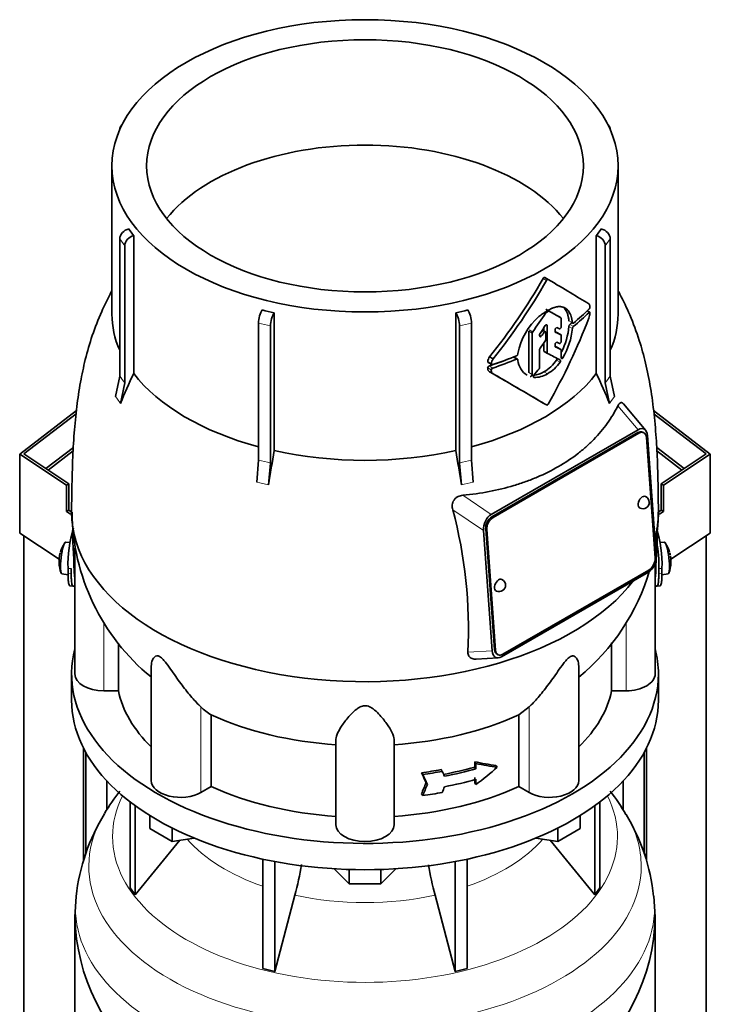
# Model space of a CAD drawing. Header units: millimetres. Extents: x -304 to -45, y -520 to 1050.
# Tile 11 of 31: x -91 to -48, y -15 to 46. Entities that reach past the tile are written whole.
import ezdxf

# ---------------------------------------------------------------- set-up
doc = ezdxf.new("R2010")
doc.units = ezdxf.units.MM
for name, color, linetype in [('M5X8_UNI7687', 7, 'Continuous'), ('MID_134-20', 7, 'Continuous'), ('VSI134_DIFFUSORE', 7, 'Continuous'), ('VSI134_TERMINALE', 7, 'Continuous'), ('VSI134_TESTATA', 7, 'Continuous')]:
    doc.layers.add(name, color=color, linetype=linetype)

# ---------------------------------------------------------------- blocks, each defined once
blk = doc.blocks.new('SE4')
at = {"layer": 'M5X8_UNI7687', "color": 7, "linetype": 'Continuous', "lineweight": 35}
for p, q in [((-87.392, 13.318), (-87.653, 13.342)), ((-50.527, 13.342), (-50.787, 13.318)), ((-87.894, 11.385), (-87.509, 11.327)), ((-50.672, 11.326), (-50.286, 11.385))]:
    blk.add_line(p, q, dxfattribs=at)
for centre, radius, start, end in [((-86.071, 12.155), 2, 144.98731, 163.30433), ((-52.109, 12.155), 2, 16.69567, 35.01269), ((-86.071, 12.155), 2, 166.47221, 175.0433), ((-52.109, 12.155), 2, 11.87974, 13.52779), ((23.111, 23.466), 74.068, 188.50644, 188.61408), ((-86.071, 12.155), 2, 182.72487, 201.02002), ((-52.109, 12.155), 2, 338.97998, 357.27513)]:
    blk.add_arc(centre, radius, start, end, dxfattribs=at)
for centre, major_axis, ratio, start_param, end_param in [((-87.773, 12.364), (0.12, 0.979), 0.169759, 0.004788, 3.136805), ((-50.407, 12.364), (0.12, -0.979), 0.169759, 0.004788, 3.136805), ((-86.375, 12.554), (-1.472, -1.124), 0.747167, 5.690056, 5.839748), ((-86.073, 12.13), (1.989, -0.211), 0.589949, 3.115062, 3.229621), ((-86.067, 12.173), (1.956, -0.416), 0.810411, 3.076577, 3.120069), ((-52.113, 12.173), (-1.956, -0.416), 0.810411, 3.163117, 3.206609), ((-52.107, 12.13), (-1.989, -0.211), 0.589949, 3.053564, 3.168123), ((-51.805, 12.554), (1.472, -1.124), 0.747167, 0.443437, 0.593129)]:
    blk.add_ellipse(centre, major_axis=major_axis, ratio=ratio, start_param=start_param, end_param=end_param, dxfattribs=at)
at = {"layer": 'MID_134-20', "color": 7, "linetype": 'Continuous', "lineweight": 35}
for p, q in [((-87.179, 19.215), (-88.882, 17.911)), ((-88.748, 17.821), (-87.191, 19.014)), ((-50.998, 19.213), (-49.298, 17.911)), ((-49.432, 17.821), (-50.988, 19.013)), ((-90.252, 13.745), (-90.252, -462.341)), ((-47.928, -462.341), (-47.928, 13.745)), ((-86.551, -6.453), (-86.551, 0.575)), ((-86.4, -6), (-86.4, 0.294)), ((-51.78, 0.294), (-51.78, -5.981)), ((-51.629, 0.575), (-51.629, -6.397)), ((-85.097, -3.256), (-85.097, -1.462)), ((-53.083, -1.462), (-53.083, -3.231))]:
    blk.add_line(p, q, dxfattribs=at)
at = {"layer": 'VSI134_DIFFUSORE', "color": 7, "linetype": 'Continuous', "lineweight": 35}
for p, q in [((-87.29, 5.172), (-87.29, 3.539)), ((-50.89, 3.539), (-50.89, 5.172)), ((-83.656, -2.761), (-83.656, -8.097)), ((-83.349, -2.991), (-83.349, -8.524)), ((-54.831, -2.991), (-54.831, -8.524)), ((-54.524, -2.761), (-54.524, -8.097)), ((-82.441, -4.413), (-82.441, -3.602)), ((-55.739, -4.413), (-55.739, -3.602)), ((-81.053, -5.215), (-82.441, -4.413)), ((-81.053, -5.215), (-81.053, -4.38)), ((-57.127, -5.215), (-57.127, -4.38)), ((-55.739, -4.413), (-57.127, -5.215)), ((-83.349, -8.524), (-80.577, -5.141)), ((-79.688, -5.003), (-81.053, -5.215)), ((-57.127, -5.215), (-58.492, -5.003)), ((-57.603, -5.141), (-54.831, -8.524)), ((-75.429, -6.311), (-75.429, -13.096)), ((-74.69, -6.459), (-74.69, -13.273)), ((-63.49, -6.459), (-63.49, -13.273)), ((-62.751, -6.311), (-62.751, -13.096)), ((-70.071, -7.841), (-71.002, -6.911)), ((-70.071, -7.841), (-70.071, -6.954)), ((-67.178, -6.911), (-68.108, -7.841)), ((-68.108, -7.841), (-68.108, -6.954)), ((-68.108, -7.841), (-70.071, -7.841)), ((-83.656, -8.097), (-83.349, -8.524)), ((-74.69, -13.273), (-73.435, -8.549)), ((-64.745, -8.549), (-63.49, -13.273)), ((-54.831, -8.524), (-54.524, -8.097)), ((-87.003, -8.622), (-87.08, -9.899)), ((-51.091, -9.897), (-51.182, -8.617)), ((-87.09, -9.895), (-87.09, -18.507)), ((-51.09, -18.507), (-51.09, -9.895)), ((-75.429, -13.096), (-74.69, -13.273)), ((-63.49, -13.273), (-62.751, -13.096))]:
    blk.add_line(p, q, dxfattribs=at)
for centre, radius, start, end in [((-73.732, -10.324), 13.394, 142.1051, 149.26268), ((-64.534, -10.411), 13.513, 30.58682, 37.97159), ((-74.638, -10.018), 12.454, 148.4061, 173.55414), ((-63.119, -9.802), 11.987, 5.71459, 31.51777), ((-91.404, -3.686), 18.615, 344.85704, 350.84628), ((-47.039, -3.728), 18.351, 189.19112, 195.23149), ((-74.85, -9.66), 12.233, 181.1201, 232.08552), ((-63.347, -9.641), 12.259, 307.92859, 358.8052)]:
    blk.add_arc(centre, radius, start, end, dxfattribs=at)
for centre, major_axis, start_param, end_param in [((-69.09, 5.172), (18.2, 0), 2.993207, 6.283185), ((-69.09, 5.172), (18.2, 0), 0, 0.148386), ((-69.09, 3.539), (-18.2, 0), 0, 3.141593)]:
    blk.add_ellipse(centre, major_axis=major_axis, ratio=0.57735, start_param=start_param, end_param=end_param, dxfattribs=at)
at = {"layer": 'VSI134_DIFFUSORE', "color": 4, "linetype": 'Continuous', "lineweight": 9}
for centre, major_axis, start_param, end_param in [((-69.09, -4.913), (-15.66, 0), 0, 3.425204), ((-69.09, -4.913), (-15.66, 0), 5.999574, 6.283185), ((-69.09, -6.752), (17.133, 0), 2.808247, 6.283185), ((-69.09, -6.752), (17.133, 0), 0, 0.329689), ((-69.09, -1.89), (-12.326, 0), 0.463231, 1.030574), ((-69.09, -1.89), (12.326, 0), 5.252612, 5.819954), ((-69.09, -1.89), (-12.326, 0), 1.210556, 1.931037), ((-69.09, -9.303), (-17.966, 0), 0, 3.208832), ((-69.09, -9.303), (-17.966, 0), 6.216742, 6.283185)]:
    blk.add_ellipse(centre, major_axis=major_axis, ratio=0.57735, start_param=start_param, end_param=end_param, dxfattribs=at)
at = {"layer": 'VSI134_TERMINALE', "color": 7, "linetype": 'Continuous', "lineweight": 35}
for p, q in [((-90.509, 18.815), (-86.991, 21.511)), ((-51.189, 21.511), (-47.671, 18.815)), ((-87.011, 21.303), (-90.252, 18.82)), ((-47.928, 18.82), (-51.16, 21.297)), ((-87.604, 16.885), (-90.509, 18.815)), ((-90.509, 13.916), (-90.509, 18.815)), ((-90.252, 18.82), (-87.462, 16.967)), ((-50.718, 16.967), (-47.928, 18.82)), ((-47.671, 18.815), (-50.576, 16.885)), ((-47.671, 13.916), (-47.671, 18.815)), ((-87.604, 16.885), (-87.462, 16.967)), ((-87.604, 16.885), (-87.604, 15.252)), ((-87.462, 16.967), (-87.462, 15.334)), ((-50.718, 16.967), (-50.718, 15.334)), ((-50.718, 16.967), (-50.576, 16.885)), ((-50.576, 16.885), (-50.576, 15.252)), ((-87.604, 15.252), (-87.462, 15.334)), ((-87.288, 15.219), (-87.462, 15.334)), ((-50.892, 15.219), (-50.718, 15.334)), ((-50.718, 15.334), (-50.576, 15.252)), ((-87.356, 15.088), (-87.604, 15.252)), ((-50.824, 15.088), (-50.576, 15.252)), ((-88.065, 12.293), (-90.509, 13.916)), ((-47.671, 13.916), (-50.115, 12.293)), ((-87.51, 11.398), (-87.51, 11.724)), ((-87.312, 11.382), (-87.312, 11.708)), ((-50.868, 11.382), (-50.868, 11.708)), ((-50.67, 11.398), (-50.67, 11.724)), ((-87.389, 10.631), (-87.191, 10.615)), ((-50.989, 10.615), (-50.791, 10.631))]:
    blk.add_line(p, q, dxfattribs=at)
at = {"layer": 'VSI134_TERMINALE', "color": 4, "linetype": 'Continuous', "lineweight": 9}
for p, q in [((-87.51, 11.724), (-87.312, 11.708)), ((-50.868, 11.708), (-50.67, 11.724)), ((-87.312, 11.382), (-87.51, 11.398)), ((-50.67, 11.398), (-50.868, 11.382))]:
    blk.add_line(p, q, dxfattribs=at)
at = {"layer": 'VSI134_TERMINALE', "color": 7, "linetype": 'Continuous', "lineweight": 35}
for centre, radius, start, end in [((-80.101, 11.993), 7.414, 162.55288, 182.07852), ((-58.392, 11.951), 7.726, 358.31893, 17.04967), ((-58.243, 11.979), 7.38, 357.89662, 10.83328)]:
    blk.add_arc(centre, radius, start, end, dxfattribs=at)
for points, knots in [([(-87.391, 10.631), (-87.405, 10.633), (-87.418, 10.642), (-87.443, 10.679), (-87.455, 10.711), (-87.47, 10.775), (-87.475, 10.799), (-87.483, 10.852), (-87.491, 10.91), (-87.497, 10.977), (-87.501, 11.05), (-87.504, 11.089), (-87.508, 11.211), (-87.51, 11.3), (-87.51, 11.398)], [0.3962895, 0.3962895, 0.3962895, 0.3962895, 0.5, 0.5, 0.625, 0.625, 0.6875, 0.6875, 0.75, 0.8125, 0.8125, 0.875, 0.875, 1, 1, 1, 1]), ([(-87.312, 11.382), (-87.312, 11.284), (-87.31, 11.196), (-87.306, 11.074), (-87.304, 11.036), (-87.299, 10.963), (-87.296, 10.929), (-87.286, 10.834), (-87.278, 10.781), (-87.257, 10.696), (-87.245, 10.664), (-87.217, 10.623), (-87.202, 10.613), (-87.175, 10.617), (-87.165, 10.621), (-87.146, 10.634), (-87.125, 10.653), (-87.104, 10.682), (-87.093, 10.699)], [0, 0, 0, 0, 0.125, 0.125, 0.1875, 0.1875, 0.25, 0.25, 0.375, 0.375, 0.5, 0.5, 0.625, 0.625, 0.6875, 0.6875, 0.75, 0.8096651, 0.8096651, 0.8096651, 0.8096651]), ([(-51.088, 10.701), (-51.077, 10.684), (-51.066, 10.669), (-51.034, 10.632), (-51.014, 10.618), (-50.979, 10.613), (-50.963, 10.622), (-50.935, 10.663), (-50.923, 10.695), (-50.908, 10.759), (-50.903, 10.783), (-50.895, 10.836), (-50.887, 10.894), (-50.881, 10.961), (-50.877, 11.034), (-50.874, 11.073), (-50.87, 11.195), (-50.868, 11.284), (-50.868, 11.382)], [0.189779, 0.189779, 0.189779, 0.189779, 0.25, 0.25, 0.375, 0.375, 0.5, 0.5, 0.625, 0.625, 0.6875, 0.6875, 0.75, 0.8125, 0.8125, 0.875, 0.875, 1, 1, 1, 1]), ([(-50.67, 11.398), (-50.67, 11.3), (-50.672, 11.212), (-50.676, 11.09), (-50.678, 11.052), (-50.683, 10.979), (-50.686, 10.945), (-50.696, 10.85), (-50.704, 10.797), (-50.725, 10.712), (-50.737, 10.68), (-50.762, 10.642), (-50.775, 10.632), (-50.79, 10.631)], [0, 0, 0, 0, 0.125, 0.125, 0.1875, 0.1875, 0.25, 0.25, 0.375, 0.375, 0.5, 0.5, 0.6059848, 0.6059848, 0.6059848, 0.6059848])]:
    blk.add_open_spline(points, degree=3, knots=knots, dxfattribs=at)
at = {"layer": 'VSI134_TESTATA', "color": 7, "linetype": 'Continuous', "lineweight": 35}
for p, q in [((-84.113, 39.321), (-84.235, 39.151)), ((-53.944, 39.151), (-54.066, 39.321)), ((-84.302, 38.934), (-84.302, 38.93)), ((-53.878, 38.93), (-53.878, 38.934)), ((-84.79, 36.689), (-84.79, 27.488)), ((-53.39, 27.488), (-53.39, 36.689)), ((-84.302, 23.648), (-84.302, 32.158)), ((-83.437, 32.354), (-83.437, 23.807)), ((-54.743, 23.807), (-54.743, 32.354)), ((-53.878, 32.158), (-53.878, 23.648)), ((-83.996, 31.731), (-83.996, 23.221)), ((-54.184, 23.221), (-54.184, 31.731)), ((-57.726, 29.637), (-57.938, 29.759)), ((-74.727, 27.575), (-74.727, 19.028)), ((-63.453, 19.028), (-63.453, 27.575)), ((-55.152, 27.614), (-55.3, 27.699)), ((-75.697, 18.43), (-75.697, 26.939)), ((-62.483, 26.939), (-62.483, 18.43)), ((-56.936, 27.264), (-57.149, 27.387)), ((-56.917, 26.721), (-56.917, 27.219)), ((-74.958, 26.763), (-74.958, 18.253)), ((-63.222, 18.253), (-63.222, 26.763)), ((-58.93, 26.443), (-58.93, 23.872)), ((-58.718, 23.749), (-58.718, 26.32)), ((-57.896, 26.393), (-58.09, 26.505)), ((-58.005, 26.635), (-58.005, 26.456)), ((-57.876, 25.925), (-57.876, 26.348)), ((-57.793, 25.102), (-57.793, 26.784)), ((-57.296, 26.406), (-57.296, 26.521)), ((-56.936, 26.217), (-57.149, 26.34)), ((-58.256, 26.137), (-58.256, 26.221)), ((-58.005, 25.698), (-58.005, 25.225)), ((-56.917, 25.809), (-56.917, 26.172)), ((-59.602, 25.06), (-59.604, 25.023)), ((-58.256, 24.194), (-58.256, 25.301)), ((-57.984, 25.179), (-57.772, 25.056)), ((-57.296, 25.498), (-57.296, 25.612)), ((-56.936, 25.301), (-57.149, 25.424)), ((-56.917, 24.781), (-56.917, 25.256)), ((-61.447, 24.49), (-61.227, 24.363)), ((-61.361, 24.838), (-61.141, 24.711)), ((-59.627, 24.702), (-59.842, 24.826)), ((-59.604, 24.659), (-59.602, 24.623)), ((-61.358, 23.916), (-61.138, 23.789)), ((-84.562, 22.38), (-84.302, 23.648)), ((-83.996, 23.221), (-84.256, 21.954)), ((-53.924, 21.954), (-54.184, 23.221)), ((-53.878, 23.648), (-53.618, 22.38)), ((-51.679, 20.283), (-53.06, 21.926)), ((-61.256, 15.07), (-52.154, 20.325)), ((-51.802, 20.141), (-51.872, 20.175)), ((-52.167, 20.143), (-61.218, 14.917)), ((-52.097, 20.109), (-61.148, 14.884)), ((-51.093, 12.374), (-51.636, 19.845)), ((-51.564, 19.957), (-51.022, 12.488)), ((-75.805, 17.074), (-75.697, 18.43)), ((-62.483, 18.43), (-62.375, 17.074)), ((-74.958, 18.253), (-75.066, 16.898)), ((-63.114, 16.898), (-63.222, 18.253)), ((-61.204, 6.609), (-61.747, 14.079)), ((-61.605, 14.163), (-61.063, 6.692)), ((-61.535, 14.129), (-60.993, 6.658)), ((-87.09, 12.975), (-87.09, 5.172)), ((-60.531, 6.394), (-51.48, 11.619)), ((-51.09, 5.172), (-51.09, 12.039)), ((-51.513, 11.496), (-60.615, 6.241)), ((-84.384, 4.133), (-84.384, 7.079)), ((-53.796, 7.104), (-53.796, 4.133)), ((-62.196, 6.094), (-60.83, 6.171)), ((-60.897, 6.395), (-60.826, 6.362)), ((-82.345, 5.65), (-82.345, -1.442)), ((-55.835, -1.442), (-55.835, 5.646)), ((-84.384, 4.133), (-85.29, 4.133)), ((-52.89, 4.133), (-53.796, 4.133)), ((-58.908, 3.125), (-59.548, 2.632)), ((-78.632, -1.807), (-78.632, 2.632)), ((-59.548, 2.632), (-59.548, -1.807)), ((-70.89, -4.181), (-70.89, 1.121)), ((-67.29, -4.181), (-67.29, 1.121)), ((-62.285, -0.6), (-62.285, -0.273)), ((-62.285, -0.273), (-62.209, -0.38)), ((-62.285, -0.6), (-62.209, -0.707)), ((-62.209, -0.38), (-62.209, -0.707)), ((-60.965, -0.503), (-60.888, -0.611)), ((-65.585, -0.955), (-65.507, -1.063)), ((-64.371, -0.76), (-64.294, -0.867)), ((-78.632, -1.807), (-79.272, -2.177)), ((-65.298, -1.568), (-65.221, -1.675)), ((-62.285, -1.58), (-62.285, -1.253)), ((-62.285, -1.58), (-62.209, -1.686)), ((-62.209, -1.36), (-62.209, -1.686)), ((-58.908, -2.177), (-59.548, -1.807)), ((-65.585, -2.261), (-65.507, -2.369))]:
    blk.add_line(p, q, dxfattribs=at)
at = {"layer": 'VSI134_TESTATA', "color": 4, "linetype": 'Continuous', "lineweight": 9}
for p, q in [((-83.996, 31.731), (-84.302, 32.158)), ((-53.878, 32.158), (-54.184, 31.731)), ((-57.827, 29.579), (-58.039, 29.702)), ((-55.189, 27.601), (-55.322, 27.678)), ((-74.958, 26.763), (-75.697, 26.939)), ((-62.483, 26.939), (-63.222, 26.763)), ((-56.936, 27.264), (-57.149, 27.387)), ((-56.227, 26.962), (-56.441, 27.086)), ((-58.718, 26.32), (-58.93, 26.443)), ((-58.69, 26.397), (-58.903, 26.52)), ((-57.992, 26.346), (-58.14, 26.432)), ((-57.863, 26.825), (-57.793, 26.784)), ((-56.939, 26.218), (-57.152, 26.341)), ((-56.227, 26.61), (-56.441, 26.734)), ((-56.167, 26.729), (-56.382, 26.853)), ((-58.256, 26.205), (-58.137, 26.137)), ((-57.793, 25.102), (-58.005, 25.225)), ((-56.939, 25.303), (-57.151, 25.426)), ((-61.253, 24.422), (-61.473, 24.549)), ((-59.685, 24.702), (-59.897, 24.824)), ((-57.205, 24.631), (-56.993, 24.508)), ((-56.917, 24.849), (-56.812, 24.789)), ((-61.261, 24.035), (-61.481, 24.163)), ((-61.17, 24.148), (-61.391, 24.275)), ((-58.93, 23.872), (-58.718, 23.749)), ((-57.988, 23.915), (-57.776, 23.792)), ((-58.634, 23.584), (-58.609, 23.569)), ((-84.487, 22.283), (-84.562, 22.38)), ((-84.487, 22.283), (-84.256, 21.954)), ((-53.848, 22.067), (-53.924, 21.954)), ((-53.848, 22.067), (-53.618, 22.38)), ((-53.399, 21.807), (-52.154, 20.325)), ((-52.097, 20.109), (-52.167, 20.143)), ((-75.622, 17.038), (-75.805, 17.074)), ((-75.622, 17.038), (-75.066, 16.898)), ((-62.931, 16.949), (-63.114, 16.898)), ((-62.931, 16.949), (-62.375, 17.074)), ((-61.256, 15.07), (-63.017, 16.254)), ((-61.747, 14.079), (-63.643, 15.353)), ((-61.148, 14.884), (-61.218, 14.917)), ((-61.535, 14.129), (-61.605, 14.163)), ((-87.103, 11.199), (-87.09, 11.198)), ((-51.09, 11.198), (-51.077, 11.199)), ((-85.29, 4.133), (-85.29, 8.352)), ((-52.89, 4.133), (-52.89, 8.39)), ((-62.708, 6.524), (-61.204, 6.609)), ((-60.993, 6.658), (-61.063, 6.692)), ((-79.272, -2.177), (-79.272, 3.125)), ((-58.908, -2.177), (-58.908, 3.125))]:
    blk.add_line(p, q, dxfattribs=at)
at = {"layer": 'VSI134_TESTATA', "color": 7, "linetype": 'Continuous', "lineweight": 35}
for centre, radius, start, end in [((-77.311, 37.072), 7.732, 213.71088, 217.60338), ((-60.869, 37.072), 7.732, 322.39662, 326.28912), ((-91.33, 48.875), 38.418, 321.26853, 330.06177), ((-91.762, 49.119), 39.159, 321.44035, 330.06593), ((-55.228, 28.104), 0.0379, 48.42382, 58.95167), ((-69.614, 50.589), 23.575, 255.62701, 257.47404), ((-68.566, 50.589), 23.575, 282.52596, 284.37299), ((-57.766, 27.481), 0.14, 121.34265, 147.47829), ((-57.687, 27.631), 0.0501, 66.45468, 125.85495), ((-56.308, 27.643), 1.173, 340.02016, 355.93029), ((-55.349, 27.946), 0.211, 319.4362, 2.2381), ((-55.606, 24.292), 4.069, 131.43742, 169.12678), ((-58.581, 26.314), 0.137, 142.72802, 177.42473), ((-58.114, 26.215), 0.142, 144.74732, 177.58429), ((-60.804, 27.128), 4.381, 333.06861, 354.84809), ((-60.58, 27.005), 4.371, 329.53634, 354.82346), ((-56.256, 26.716), 0.186, 132.56223, 174.29129), ((-56.042, 26.592), 0.185, 132.37859, 174.26558), ((-58.024, 25.932), 0.148, 324.53793, 357.56261), ((-58.112, 25.295), 0.144, 143.38891, 177.43767), ((-60.927, 24.503), 0.548, 142.40322, 175.17463), ((-60.7, 24.375), 0.554, 142.68847, 175.09943), ((-59.743, 25.039), 0.14, 294.30644, 353.4391), ((-58.457, 24.705), 1.147, 184.07865, 240.08607), ((-59.254, 26.084), 2.512, 300.25809, 324.65067), ((-59.043, 25.966), 2.516, 300.24361, 324.59857), ((-61.352, 24.151), 0.13, 107.36206, 174.89577), ((-61.131, 24.024), 0.13, 107.65817, 174.96599), ((-285.807, -364.933), 448.977, 59.51557, 59.98786), ((-58.748, 25.085), 1.395, 274.26022, 302.97772), ((-58.402, 24.201), 0.146, 320.6246, 357.22023), ((-43.96, 5.249), 43.622, 154.82252, 157.48372), ((-285.912, -365.6), 449.607, 59.51593, 60.00441), ((-58.533, 24.952), 1.384, 266.84836, 303.1454), ((-94.22, 5.249), 43.622, 22.51628, 25.17748), ((50.577, -2.023), 127.06, 170.4635, 171.43609), ((-188.757, -2.023), 127.06, 8.56391, 9.5365), ((-51.859, 15.823), 0.4, 0, 64.53028), ((-91.654, 7.923), 28.98, 357.23297, 14.8561), ((-51.859, 15.823), 0.4, 244.53028, 0), ((-73.899, 15.336), 13.366, 180.55253, 230.71231), ((-64.285, 15.362), 13.388, 350.32192, 359.30839), ((-60.769, 10.68), 0.4, 0, 64.53028), ((-64.285, 15.362), 13.388, 309.16705, 343.68004), ((-60.769, 10.68), 0.4, 244.53028, 0), ((-76.941, 5.49), 3.321, 225.40826, 239.38841)]:
    blk.add_arc(centre, radius, start, end, dxfattribs=at)
at = {"layer": 'VSI134_TESTATA', "color": 4, "linetype": 'Continuous', "lineweight": 9}
for centre, radius, start, end in [((-90.058, 19.195), 7.277, 33.58923, 37.72503), ((-48.122, 19.195), 7.277, 142.27497, 146.41077), ((-77.451, 9.461), 9.139, 74.16756, 78.93349), ((-60.729, 9.461), 9.139, 101.06651, 105.83244)]:
    blk.add_arc(centre, radius, start, end, dxfattribs=at)
at = {"layer": 'VSI134_TESTATA', "color": 7, "linetype": 'Continuous', "lineweight": 35}
for major_axis in [(15.7, 0), (13.547, 0)]:
    blk.add_ellipse((-69.09, 36.689), major_axis=major_axis, ratio=0.57735, dxfattribs=at)
for centre, major_axis, ratio, start_param, end_param in [((-83.748, 38.801), (0.488, -0.35), 0.754344, 2.912261, 3.637652), ((-54.432, 38.801), (-0.488, -0.35), 0.754344, 2.645534, 3.370925), ((-69.09, 30.157), (13.547, 0), 0.57735, 0.430765, 2.710827), ((-83.748, 32.29), (-0.488, -0.35), 0.754344, 4.207836, 5.787126), ((-54.432, 32.29), (-0.488, 0.35), 0.754344, 3.637652, 5.216942), ((-83.442, 31.863), (0.488, 0.35), 0.754344, 1.066243, 2.645534), ((-54.738, 31.863), (0.488, -0.35), 0.754344, 0.496059, 2.075349), ((-69.09, 36.199), (16, -9.366), 0.005973, 0.523921, 0.784455), ((-69.09, 27.488), (15.7, 0), 0.57735, 3.141593, 3.391494), ((-75.468, 27.259), (-0.14, -0.584), 0.31246, 3.786362, 5.365653), ((-74.729, 27.083), (0.14, 0.584), 0.31246, 0.64477, 2.22406), ((-63.451, 27.083), (0.14, -0.584), 0.31246, 0.917533, 2.496823), ((-62.712, 27.259), (-0.14, 0.584), 0.31246, 4.059125, 5.638416), ((-69.09, 34.252), (-11.959, -16.868), 0.630164, 1.551795, 1.620079), ((-69.09, 34.27), (15.7, -8.967), 0.004672, -0.772853, -0.703933), ((-69.09, 34.169), (16, 0), 0.57735, -0.790935, -0.780102), ((-69.09, 34.27), (16, -9.139), 0.004672, -0.773039, -0.705414), ((-69.09, 32.384), (16, 0), 0.57735, -0.630598, -0.518021), ((-69.09, 32.177), (16, -0.011), 0.576906, -0.63021, -0.517581), ((-69.09, 27.488), (-15.7, 0), 0.57735, 2.891692, 3.141593), ((-69.09, 28.36), (11.275, 19.8), 0.573353, 4.713426, 4.974273), ((-69.09, 32.177), (15.7, -0.01), 0.576906, -0.627228, -0.613459), ((-77.249, 38.229), (16.958, 21.698), 0.813815, 4.796406, 4.817449), ((-76.175, 37.286), (17.201, 19.523), 0.811036, -1.433588, -1.423742), ((-77.513, 37.97), (24.433, -12.868), 0.054855, -0.567828, -0.557381), ((-77.676, 38.064), (24.902, -13.115), 0.054855, -0.582253, -0.558494), ((-77.666, 38.39), (24.892, -13.103), 0.055137, -0.576041, -0.56471), ((-76.01, 36.559), (17.231, 19.184), 0.810489, -1.432045, -1.409969), ((-77.96, 37.661), (25.196, -13.419), 0.048322, -0.576058, -0.564869), ((-69.09, 31.59), (15.999, -8.788), 0.021828, -0.772923, -0.700364), ((-77.872, 37.28), (24.803, -13.252), 0.046433, -0.567944, -0.557578), ((-78.042, 37.378), (25.279, -13.507), 0.046433, -0.582298, -0.558682), ((-69.09, 32.175), (15.7, 0), 0.57735, -1.058237, -0.967486), ((-69.09, 32.175), (16, 0), 0.57735, -1.052994, -0.942461), ((-69.09, 32.384), (16, 0), 0.57735, -1.05245, -0.942461), ((-74.059, 34.176), (17.443, 15.031), 0.800393, -1.357861, -1.335212), ((-69.09, 27.488), (-15.7, 0), 0.57735, 0.41818, 1.136418), ((-69.09, 27.488), (15.7, 0), 0.57735, 5.146767, 5.865006), ((-52.13, 19.633), (-0.258, -0.542), 0.625473, 3.141593, 3.879379), ((-52.136, 19.583), (-0.34, -0.788), 0.585917, 2.297572, 3.808941), ((-52.06, 19.6), (-0.258, -0.542), 0.625473, 2.308583, 3.879379), ((-69.09, 27.488), (-15.7, 0), 0.57735, 1.203578, 1.938015), ((-51.859, 15.823), (0.172, 0.361), 0.625473, 0, 3.141593), ((-69.09, 15.202), (-18.2, 0), 0.57735, 0.000695, 2.726381), ((-61.169, 14.367), (-0.303, -0.751), 0.658311, 3.841252, 5.352621), ((-61.181, 14.408), (0.258, 0.542), 0.625473, 0.737787, 2.308583), ((-61.111, 14.374), (0.258, 0.542), 0.625473, 0.737787, 2.308583), ((-69.09, 15.202), (-18.2, 0), 0.57735, 2.988518, 3.140824), ((-69.09, 6.044), (-5.449, 45.185), 0.384309, 1.345972, 1.410262), ((-69.09, 6.044), (5.449, 45.185), 0.384309, -1.410262, -1.349127), ((-51.6, 12.199), (0.303, 0.751), 0.658311, 3.841252, 5.35262), ((-51.517, 12.129), (-0.258, -0.542), 0.625473, 0.737787, 2.308583), ((-60.769, 10.68), (0.172, 0.361), 0.625473, 0, 3.141593), ((-60.633, 6.984), (0.34, 0.788), 0.585917, 2.297573, 3.808941), ((-60.639, 6.937), (0.258, 0.542), 0.625473, 2.308583, 3.141593), ((-60.568, 6.903), (0.258, 0.542), 0.625473, 2.308583, 3.879379), ((-85.29, 5.172), (1.8, 0), 0.57735, 3.141593, 4.712389), ((-52.89, 5.172), (-1.8, 0), 0.57735, 1.570796, 3.141593), ((-69.09, 5.172), (-15.4, 0), 0.57735, 0.117151, 0.534109), ((-69.09, 5.172), (15.4, 0), 0.57735, 5.749077, 6.166034), ((-69.09, 9.611), (-15.4, 0), 0.57735, 0.902549, 1.453645), ((-69.09, 9.611), (15.4, 0), 0.57735, 4.82954, 5.380636), ((-69.09, 7.376), (15.4, 0), 0.57735, -1.249874, -1.113116), ((-69.09, 8.138), (15.202, -7.127), 0.345529, -0.95251, -0.854431), ((-69.09, 8.138), (15.399, -7.22), 0.345529, -0.953344, -0.85654), ((-69.09, 7.703), (15.4, 0), 0.57735, -1.341157, -1.259355), ((-112.062, 62.027), (62.4, -111.267), 0.096151, 0.909542, 0.916225), ((-69.09, 7.703), (15.6, 0), 0.57735, -1.339048, -1.258311), ((-112.658, 62.857), (63.262, -112.803), 0.096151, 0.908896, 0.915487), ((-113.77, 67.181), (64.734, -115.43), 0.09615, 0.884303, 0.887521), ((-69.09, 7.376), (15.6, 0), 0.57735, -1.248952, -1.113951), ((-69.09, 5.961), (14.436, 10.206), 0.579238, 4.780548, 4.877352), ((-80.545, -1.442), (1.8, 0), 0.57735, 3.141593, 5.497787), ((-69.09, 5.172), (-15.4, 0), 0.57735, 0.902549, 1.453645), ((-69.09, 5.172), (15.4, 0), 0.57735, 4.82954, 5.380636), ((-112.062, 71.717), (-10.491, -127.137), 0.491081, 0.99085, 0.997533), ((-112.658, 72.553), (-10.636, -128.893), 0.491081, 0.991587, 0.998179), ((-113.777, 71.465), (-10.882, -131.906), 0.49109, 1.019542, 1.02276), ((-69.09, 6.723), (15.6, 0), 0.57735, -1.248952, -1.113951), ((-57.635, -1.442), (-1.8, 0), 0.57735, 0.785398, 3.141593), ((-69.09, 6.397), (15.6, 0), 0.57735, -1.339048, -1.258311), ((-69.09, -4.181), (1.8, 0), 0.57735, 3.141593, 6.283185)]:
    blk.add_ellipse(centre, major_axis=major_axis, ratio=ratio, start_param=start_param, end_param=end_param, dxfattribs=at)
for points, knots in [([(-58.039, 29.702), (-58.026, 29.725), (-58.007, 29.744), (-57.97, 29.765), (-57.951, 29.767), (-57.938, 29.759)], [0, 0, 0, 0, 0.5, 0.5, 1, 1, 1, 1]), ([(-57.726, 29.637), (-57.739, 29.645), (-57.758, 29.643), (-57.795, 29.622), (-57.813, 29.602), (-57.827, 29.579)], [0, 0, 0, 0, 0.5, 0.5, 1, 1, 1, 1]), ([(-84.792, 28.937), (-84.843, 28.841), (-85.063, 28.422), (-85.503, 27.508), (-86.022, 26.186), (-86.448, 24.707), (-86.761, 23.229), (-86.988, 21.698), (-87.142, 20.072), (-87.231, 18.47), (-87.264, 17.079), (-87.285, 16.038), (-87.288, 15.407), (-87.29, 15.05)], [0.1148913, 0.1148913, 0.1148913, 0.1148913, 0.1343296, 0.1991931, 0.2938155, 0.3848247, 0.4699487, 0.5629463, 0.6650096, 0.7744992, 0.8728417, 0.9386339, 1, 1, 1, 1]), ([(-50.89, 15.05), (-50.892, 15.404), (-50.895, 16.004), (-50.914, 16.945), (-50.939, 18.157), (-51.01, 19.644), (-51.141, 21.256), (-51.358, 22.883), (-51.662, 24.419), (-52.077, 25.941), (-52.612, 27.373), (-53.096, 28.383), (-53.352, 28.87), (-53.388, 28.938)], [0, 0, 0, 0, 0.0609141, 0.1206668, 0.2034954, 0.3030145, 0.4083578, 0.5091739, 0.6017922, 0.6879722, 0.7870647, 0.8713369, 0.8851316, 0.8851316, 0.8851316, 0.8851316]), ([(-55.203, 28.132), (-55.2, 28.13), (-55.193, 28.124), (-55.185, 28.113), (-55.177, 28.1), (-55.17, 28.086), (-55.164, 28.071), (-55.158, 28.054), (-55.153, 28.036), (-55.148, 28.017), (-55.144, 27.997), (-55.141, 27.977), (-55.139, 27.962), (-55.139, 27.955)], [0, 0, 0, 0, 0.08878, 0.177923, 0.267524, 0.357639, 0.448281, 0.53943, 0.631034, 0.723011, 0.815254, 0.907634, 1, 1, 1, 1]), ([(-56.906, 27.947), (-56.916, 27.949), (-56.936, 27.953), (-56.967, 27.957), (-56.998, 27.96), (-57.028, 27.96), (-57.059, 27.96), (-57.09, 27.958), (-57.121, 27.955), (-57.152, 27.951), (-57.183, 27.946), (-57.213, 27.94), (-57.243, 27.933), (-57.273, 27.925), (-57.303, 27.917), (-57.332, 27.908), (-57.361, 27.898), (-57.389, 27.888), (-57.417, 27.878), (-57.444, 27.867), (-57.495, 27.846), (-57.569, 27.813), (-57.67, 27.763), (-57.772, 27.706), (-57.876, 27.644), (-57.982, 27.576), (-58.087, 27.503), (-58.193, 27.425), (-58.264, 27.37), (-58.299, 27.342)], [0, 0, 0, 0, 0.027225, 0.053963, 0.080229, 0.106036, 0.131393, 0.156305, 0.180776, 0.20481, 0.228406, 0.251563, 0.274281, 0.296556, 0.318385, 0.339764, 0.36069, 0.381158, 0.401163, 0.420702, 0.439769, 0.508178, 0.577363, 0.647201, 0.717542, 0.788205, 0.858988, 0.929667, 1, 1, 1, 1]), ([(-56.227, 26.962), (-56.229, 26.981), (-56.233, 27.021), (-56.241, 27.078), (-56.25, 27.135), (-56.26, 27.19), (-56.272, 27.244), (-56.286, 27.297), (-56.312, 27.386), (-56.358, 27.507), (-56.431, 27.639), (-56.524, 27.754), (-56.614, 27.829), (-56.698, 27.878), (-56.763, 27.908), (-56.832, 27.931), (-56.881, 27.941), (-56.906, 27.947)], [0, 0, 0, 0, 0.036046, 0.07226, 0.108651, 0.145226, 0.181995, 0.21897, 0.256164, 0.374824, 0.50166, 0.611779, 0.746751, 0.808863, 0.871706, 0.935274, 1, 1, 1, 1]), ([(-56.78, 27.911), (-56.764, 27.897), (-56.716, 27.851), (-56.641, 27.757), (-56.567, 27.621), (-56.518, 27.487), (-56.487, 27.372), (-56.468, 27.28), (-56.452, 27.185), (-56.445, 27.119), (-56.441, 27.086)], [0.3320997, 0.3320997, 0.3320997, 0.3320997, 0.389092, 0.5058891, 0.633698, 0.7533976, 0.8158474, 0.8777312, 0.9391014, 1, 1, 1, 1]), ([(-55.138, 27.56), (-55.136, 27.585), (-55.141, 27.605), (-55.16, 27.62), (-55.174, 27.615), (-55.189, 27.601)], [0, 0, 0, 0, 0.5, 0.5, 1, 1, 1, 1]), ([(-56.227, 26.962), (-56.225, 26.943), (-56.218, 26.93), (-56.196, 26.921), (-56.182, 26.925), (-56.167, 26.937)], [0, 0, 0, 0, 0.5, 0.5, 1, 1, 1, 1]), ([(-57.876, 26.348), (-57.876, 26.363), (-57.879, 26.376), (-57.894, 26.394), (-57.904, 26.398), (-57.928, 26.398), (-57.942, 26.393), (-57.968, 26.375), (-57.981, 26.362), (-57.992, 26.346)], [0, 0, 0, 0, 0.25, 0.25, 0.5, 0.5, 0.75, 0.75, 1, 1, 1, 1]), ([(-57.91, 26.779), (-57.9, 26.795), (-57.887, 26.809), (-57.86, 26.828), (-57.846, 26.834), (-57.822, 26.835), (-57.811, 26.83), (-57.797, 26.813), (-57.793, 26.799), (-57.793, 26.784)], [0, 0, 0, 0, 0.25, 0.25, 0.5, 0.5, 0.75, 0.75, 1, 1, 1, 1]), ([(-57.296, 26.521), (-57.296, 26.537), (-57.292, 26.555), (-57.278, 26.59), (-57.268, 26.607), (-57.245, 26.635), (-57.232, 26.645), (-57.206, 26.657), (-57.194, 26.658), (-57.185, 26.654)], [0, 0, 0, 0, 0.25, 0.25, 0.5, 0.5, 0.75, 0.75, 1, 1, 1, 1]), ([(-57.025, 26.587), (-57.016, 26.583), (-57.004, 26.584), (-56.979, 26.596), (-56.966, 26.607), (-56.944, 26.635), (-56.934, 26.652), (-56.921, 26.687), (-56.917, 26.705), (-56.917, 26.721)], [0, 0, 0, 0, 0.25, 0.25, 0.5, 0.5, 0.75, 0.75, 1, 1, 1, 1]), ([(-58.137, 26.137), (-58.148, 26.121), (-58.161, 26.108), (-58.188, 26.09), (-58.202, 26.086), (-58.227, 26.086), (-58.237, 26.09), (-58.252, 26.109), (-58.256, 26.122), (-58.256, 26.137)], [0, 0, 0, 0, 0.25, 0.25, 0.5, 0.5, 0.75, 0.75, 1, 1, 1, 1]), ([(-57.296, 25.612), (-57.296, 25.628), (-57.292, 25.646), (-57.278, 25.681), (-57.268, 25.698), (-57.245, 25.726), (-57.231, 25.736), (-57.206, 25.748), (-57.194, 25.749), (-57.184, 25.744)], [0, 0, 0, 0, 0.25, 0.25, 0.5, 0.5, 0.75, 0.75, 1, 1, 1, 1]), ([(-57.026, 25.675), (-57.016, 25.671), (-57.005, 25.672), (-56.98, 25.683), (-56.967, 25.694), (-56.944, 25.722), (-56.934, 25.74), (-56.921, 25.775), (-56.917, 25.793), (-56.917, 25.809)], [0, 0, 0, 0, 0.25, 0.25, 0.5, 0.5, 0.75, 0.75, 1, 1, 1, 1]), ([(-61.447, 24.49), (-61.448, 24.491), (-61.449, 24.492), (-61.467, 24.504), (-61.476, 24.525), (-61.473, 24.549)], [0.4706024, 0.4706024, 0.4706024, 0.4706024, 0.5, 0.5, 1, 1, 1, 1]), ([(-59.9, 24.826), (-59.879, 24.834), (-59.859, 24.835), (-59.843, 24.827), (-59.843, 24.826), (-59.842, 24.826)], [0, 0, 0, 0, 0.5, 0.5, 0.5191186, 0.5191186, 0.5191186, 0.5191186]), ([(-59.604, 24.659), (-59.605, 24.679), (-59.614, 24.695), (-59.644, 24.711), (-59.664, 24.71), (-59.685, 24.702)], [0, 0, 0, 0, 0.5, 0.5, 1, 1, 1, 1]), ([(-57.205, 24.631), (-57.188, 24.656), (-57.176, 24.687), (-57.172, 24.727), (-57.174, 24.739), (-57.177, 24.748)], [0, 0, 0, 0, 0.5, 0.5, 0.7486196, 0.7486196, 0.7486196, 0.7486196]), ([(-56.981, 24.646), (-56.966, 24.638), (-56.959, 24.617), (-56.963, 24.564), (-56.975, 24.533), (-56.993, 24.508)], [0, 0, 0, 0, 0.5, 0.5, 1, 1, 1, 1]), ([(-56.812, 24.789), (-56.822, 24.773), (-56.833, 24.759), (-56.857, 24.739), (-56.869, 24.733), (-56.891, 24.732), (-56.901, 24.736), (-56.914, 24.753), (-56.917, 24.766), (-56.917, 24.781)], [0, 0, 0, 0, 0.25, 0.25, 0.5, 0.5, 0.75, 0.75, 1, 1, 1, 1]), ([(-61.481, 24.163), (-61.48, 24.131), (-61.479, 24.079), (-61.462, 24.016), (-61.435, 23.976), (-61.4, 23.944), (-61.373, 23.925), (-61.358, 23.916)], [0, 0, 0, 0, 0.297831, 0.494663, 0.647573, 0.81148, 1, 1, 1, 1]), ([(-61.138, 23.789), (-61.159, 23.803), (-61.197, 23.829), (-61.239, 23.88), (-61.258, 23.95), (-61.26, 24.003), (-61.261, 24.035)], [0, 0, 0, 0, 0.268166, 0.496148, 0.696011, 1, 1, 1, 1]), ([(-61.253, 24.422), (-61.256, 24.398), (-61.247, 24.376), (-61.213, 24.354), (-61.188, 24.352), (-61.163, 24.36)], [0, 0, 0, 0, 0.5, 0.5, 1, 1, 1, 1]), ([(-58.718, 23.749), (-58.718, 23.733), (-58.722, 23.716), (-58.737, 23.683), (-58.748, 23.667), (-58.773, 23.641), (-58.788, 23.632), (-58.817, 23.621), (-58.83, 23.62), (-58.842, 23.624)], [0, 0, 0, 0, 0.25, 0.25, 0.5, 0.5, 0.75, 0.75, 1, 1, 1, 1]), ([(-58.609, 23.569), (-58.632, 23.572), (-58.647, 23.591), (-58.648, 23.646), (-58.635, 23.68), (-58.614, 23.706)], [0, 0, 0, 0, 0.5, 0.5, 1, 1, 1, 1]), ([(-53.399, 21.807), (-53.382, 21.842), (-53.363, 21.874), (-53.323, 21.929), (-53.301, 21.952), (-53.256, 21.986), (-53.233, 21.998), (-53.184, 22.005), (-53.159, 22.001), (-53.122, 21.983), (-53.11, 21.975), (-53.085, 21.954), (-53.074, 21.942), (-53.062, 21.929), (-53.062, 21.929), (-53.062, 21.929)], [0, 0, 0, 0, 0.125, 0.125, 0.25, 0.25, 0.375, 0.375, 0.5, 0.5, 0.5625, 0.5625, 0.625, 0.625, 0.6251488, 0.6251488, 0.6251488, 0.6251488]), ([(-63.017, 16.254), (-62.458, 16.307), (-61.916, 16.384), (-60.862, 16.586), (-60.349, 16.711), (-59.604, 16.935), (-59.359, 17.016), (-58.998, 17.146), (-58.879, 17.191), (-58.642, 17.284), (-58.524, 17.333), (-57.945, 17.58), (-57.507, 17.798), (-56.679, 18.276), (-56.289, 18.535), (-55.741, 18.954), (-55.564, 19.099), (-55.224, 19.4), (-55.059, 19.555), (-54.591, 20.033), (-54.31, 20.366), (-53.809, 21.064), (-53.588, 21.428), (-53.399, 21.807)], [0, 0, 0, 0, 0.125, 0.125, 0.25, 0.25, 0.3125, 0.3125, 0.34375, 0.34375, 0.375, 0.375, 0.5, 0.5, 0.625, 0.625, 0.6875, 0.6875, 0.75, 0.75, 0.875, 0.875, 1, 1, 1, 1]), ([(-57.827, 21.858), (-57.813, 21.85), (-57.795, 21.852), (-57.758, 21.874), (-57.739, 21.893), (-57.726, 21.916)], [0, 0, 0, 0, 0.5, 0.5, 1, 1, 1, 1]), ([(-63.643, 15.353), (-63.658, 15.402), (-63.669, 15.453), (-63.682, 15.555), (-63.683, 15.609), (-63.673, 15.714), (-63.662, 15.767), (-63.626, 15.87), (-63.601, 15.918), (-63.553, 15.985), (-63.536, 16.007), (-63.499, 16.047), (-63.479, 16.066), (-63.437, 16.101), (-63.414, 16.117), (-63.368, 16.146), (-63.345, 16.16), (-63.273, 16.195), (-63.222, 16.213), (-63.12, 16.241), (-63.068, 16.25), (-63.017, 16.254)], [0, 0, 0, 0, 0.125, 0.125, 0.25, 0.25, 0.375, 0.375, 0.5, 0.5, 0.5625, 0.5625, 0.625, 0.625, 0.6875, 0.6875, 0.75, 0.75, 0.875, 0.875, 1, 1, 1, 1]), ([(-79.272, 3.125), (-79.443, 3.294), (-79.632, 3.494), (-80.027, 3.951), (-80.234, 4.208), (-80.647, 4.756), (-80.853, 5.049), (-81.182, 5.518), (-81.294, 5.679), (-81.476, 5.917), (-81.54, 5.997), (-81.679, 6.145), (-81.755, 6.213), (-81.899, 6.292), (-81.96, 6.3), (-82.059, 6.286), (-82.096, 6.264), (-82.194, 6.187), (-82.237, 6.117), (-82.323, 5.922), (-82.346, 5.79), (-82.345, 5.656)], [0, 0, 0, 0, 0.125, 0.125, 0.25, 0.25, 0.375, 0.375, 0.4375, 0.4375, 0.46875, 0.46875, 0.5, 0.5, 0.53125, 0.53125, 0.5625, 0.5625, 0.625, 0.625, 0.7286685, 0.7286685, 0.7286685, 0.7286685]), ([(-62.197, 6.094), (-62.237, 6.092), (-62.276, 6.093), (-62.361, 6.102), (-62.406, 6.112), (-62.488, 6.143), (-62.526, 6.164), (-62.592, 6.216), (-62.62, 6.247), (-62.665, 6.316), (-62.681, 6.355), (-62.703, 6.436), (-62.708, 6.48), (-62.708, 6.524)], [0.271361, 0.271361, 0.271361, 0.271361, 0.375, 0.375, 0.5, 0.5, 0.625, 0.625, 0.75, 0.75, 0.875, 0.875, 1, 1, 1, 1]), ([(-55.835, 5.655), (-55.833, 5.792), (-55.857, 5.927), (-55.947, 6.125), (-55.992, 6.196), (-56.093, 6.27), (-56.132, 6.29), (-56.234, 6.299), (-56.299, 6.286), (-56.445, 6.197), (-56.519, 6.127), (-56.657, 5.977), (-56.719, 5.897), (-56.9, 5.66), (-57.012, 5.499), (-57.335, 5.037), (-57.541, 4.745), (-57.956, 4.196), (-58.158, 3.945), (-58.548, 3.494), (-58.738, 3.292), (-58.908, 3.125)], [0.269229, 0.269229, 0.269229, 0.269229, 0.375, 0.375, 0.4375, 0.4375, 0.46875, 0.46875, 0.5, 0.5, 0.53125, 0.53125, 0.5625, 0.5625, 0.625, 0.625, 0.75, 0.75, 0.875, 0.875, 1, 1, 1, 1]), ([(-67.29, 1.121), (-67.29, 1.248), (-67.337, 1.393), (-67.495, 1.716), (-67.608, 1.897), (-67.883, 2.281), (-68.043, 2.487), (-68.347, 2.804), (-68.458, 2.912), (-68.658, 3.059), (-68.731, 3.105), (-68.902, 3.18), (-69.001, 3.206), (-69.206, 3.201), (-69.302, 3.172), (-69.468, 3.094), (-69.54, 3.046), (-69.736, 2.899), (-69.846, 2.792), (-70.143, 2.478), (-70.303, 2.273), (-70.578, 1.889), (-70.687, 1.713), (-70.843, 1.392), (-70.89, 1.247), (-70.89, 1.121)], [0, 0, 0, 0, 0.125, 0.125, 0.25, 0.25, 0.375, 0.375, 0.4375, 0.4375, 0.46875, 0.46875, 0.5, 0.5, 0.53125, 0.53125, 0.5625, 0.5625, 0.625, 0.625, 0.75, 0.75, 0.875, 0.875, 1, 1, 1, 1])]:
    blk.add_open_spline(points, degree=3, knots=knots, dxfattribs=at)
for points in [[(-56.917, 27.219), (-56.917, 27.241), (-56.924, 27.257), (-56.936, 27.264)], [(-56.424, 27.051), (-56.433, 27.057), (-56.44, 27.069), (-56.441, 27.086)], [(-57.273, 26.359), (-57.288, 26.365), (-57.296, 26.383), (-57.296, 26.406)], [(-56.917, 26.172), (-56.917, 26.195), (-56.925, 26.212), (-56.939, 26.218)], [(-57.983, 25.178), (-57.997, 25.185), (-58.005, 25.202), (-58.005, 25.225)], [(-57.793, 25.102), (-57.793, 25.08), (-57.785, 25.063), (-57.771, 25.056)], [(-57.274, 25.452), (-57.288, 25.458), (-57.296, 25.475), (-57.296, 25.498)], [(-56.917, 25.256), (-56.917, 25.28), (-56.925, 25.297), (-56.939, 25.303)]]:
    blk.add_open_spline(points, degree=3, dxfattribs=at)

msp = doc.modelspace()

# ---------------------------------------------------------------- block references
msp.add_blockref('SE4', (0, 0))

doc.saveas('drawing.dxf')
